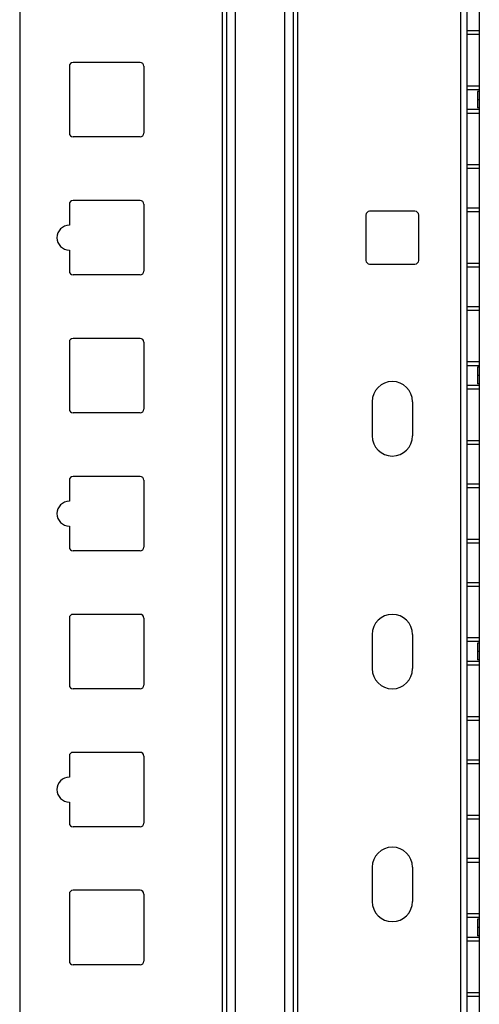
# Model space of a CAD drawing. Header units: millimetres. Extents: x 209 to 825, y 116 to 1310.
# Tile 17 of 70: x 613 to 687, y 667 to 826. Entities that reach past the tile are written whole.
import ezdxf

# ---------------------------------------------------------------- set-up
doc = ezdxf.new("R2010")
doc.units = ezdxf.units.MM
doc.header["$LTSCALE"] = 92.70943
doc.layers.get('0').update_dxf_attribs({"linetype": 'CONTINUOUS'})

msp = doc.modelspace()

# ---------------------------------------------------------------- linework, layer by layer
at = {"color": 7, "linetype": 'Continuous'}
for p, q in [((645.45, 1259.13), (645.45, 188.43)), ((646.16, 1259.13), (646.16, 188.43)), ((647.57, 1259.13), (647.57, 188.43)), ((655.48, 1259.13), (655.48, 188.43)), ((656.9, 1259.13), (656.9, 188.43)), ((657.61, 1259.13), (657.61, 188.43)), ((683.86, 1259.13), (683.86, 188.43)), ((684.86, 1259.13), (684.86, 188.43)), ((686.86, 1259.13), (686.86, 188.43)), ((612.86, 1256.13), (612.86, 191.43)), ((686.86, 823.78), (684.86, 823.78)), ((686.86, 823.18), (684.86, 823.18)), ((632.26, 818.68), (621.46, 818.68)), ((620.86, 818.08), (620.86, 807.28)), ((632.86, 818.08), (632.86, 807.28)), ((686.86, 814.88), (684.86, 814.88)), ((686.86, 814.28), (684.86, 814.28)), ((686.86, 814.02), (686.56, 814.02)), ((686.56, 814.02), (686.56, 811.34)), ((686.86, 812.68), (686.56, 812.68)), ((686.86, 811.08), (684.86, 811.08)), ((686.86, 810.48), (684.86, 810.48)), ((686.86, 811.34), (686.56, 811.34)), ((632.26, 806.68), (621.46, 806.68)), ((686.86, 802.18), (684.86, 802.18)), ((686.86, 801.58), (684.86, 801.58)), ((632.26, 796.45), (621.46, 796.45)), ((620.86, 795.85), (620.86, 792.45)), ((632.86, 795.85), (632.86, 785.05)), ((676.51, 794.7), (669.21, 794.7)), ((686.86, 795.2), (684.86, 795.2)), ((686.86, 794.6), (684.86, 794.6)), ((668.61, 794.1), (668.61, 786.8)), ((677.11, 786.8), (677.11, 794.1)), ((620.86, 788.45), (620.86, 785.05)), ((669.21, 786.2), (676.51, 786.2)), ((686.86, 786.3), (684.86, 786.3)), ((686.86, 785.7), (684.86, 785.7)), ((632.26, 784.45), (621.46, 784.45)), ((686.86, 779.33), (684.86, 779.33)), ((686.86, 778.73), (684.86, 778.73)), ((632.26, 774.23), (621.46, 774.23)), ((620.86, 773.63), (620.86, 762.83)), ((632.86, 773.63), (632.86, 762.83)), ((686.86, 770.43), (684.86, 770.43)), ((686.86, 769.83), (684.86, 769.83)), ((686.86, 769.57), (686.56, 769.57)), ((686.56, 769.57), (686.56, 766.89)), ((686.86, 768.23), (686.56, 768.23)), ((686.86, 766.63), (684.86, 766.63)), ((686.86, 766.89), (686.56, 766.89)), ((686.86, 766.03), (684.86, 766.03)), ((669.61, 764.03), (669.61, 758.53)), ((676.11, 764.03), (676.11, 758.53)), ((632.26, 762.23), (621.46, 762.23)), ((686.86, 757.73), (684.86, 757.73)), ((686.86, 757.13), (684.86, 757.13)), ((632.26, 752), (621.46, 752)), ((620.86, 751.4), (620.86, 748)), ((632.86, 751.4), (632.86, 740.6)), ((686.86, 750.75), (684.86, 750.75)), ((686.86, 750.15), (684.86, 750.15)), ((620.86, 744), (620.86, 740.6)), ((686.86, 741.85), (684.86, 741.85)), ((686.86, 741.25), (684.86, 741.25)), ((632.26, 740), (621.46, 740)), ((686.86, 734.88), (684.86, 734.88)), ((686.86, 734.28), (684.86, 734.28)), ((632.26, 729.78), (621.46, 729.78)), ((620.86, 729.18), (620.86, 718.38)), ((632.86, 729.18), (632.86, 718.38)), ((669.61, 726.53), (669.61, 721.03)), ((676.11, 726.53), (676.11, 721.03)), ((686.86, 725.98), (684.86, 725.98)), ((686.86, 725.38), (684.86, 725.38)), ((686.86, 725.12), (686.56, 725.12)), ((686.56, 725.12), (686.56, 722.44)), ((686.86, 723.78), (686.56, 723.78)), ((686.86, 722.18), (684.86, 722.18)), ((686.86, 722.44), (686.56, 722.44)), ((686.86, 721.58), (684.86, 721.58)), ((632.26, 717.78), (621.46, 717.78)), ((686.86, 713.28), (684.86, 713.28)), ((686.86, 712.68), (684.86, 712.68)), ((632.26, 707.55), (621.46, 707.55)), ((620.86, 706.95), (620.86, 703.55)), ((632.86, 706.95), (632.86, 696.15)), ((686.86, 706.3), (684.86, 706.3)), ((686.86, 705.7), (684.86, 705.7)), ((620.86, 699.55), (620.86, 696.15)), ((686.86, 697.4), (684.86, 697.4)), ((686.86, 696.8), (684.86, 696.8)), ((632.26, 695.55), (621.46, 695.55)), ((686.86, 690.43), (684.86, 690.43)), ((669.61, 689.03), (669.61, 683.53)), ((676.11, 689.03), (676.11, 683.53)), ((686.86, 689.83), (684.86, 689.83)), ((632.26, 685.33), (621.46, 685.33)), ((620.86, 684.73), (620.86, 673.93)), ((632.86, 684.73), (632.86, 673.93)), ((686.86, 681.53), (684.86, 681.53)), ((686.86, 680.93), (684.86, 680.93)), ((686.86, 680.67), (686.56, 680.67)), ((686.56, 680.67), (686.56, 677.99)), ((686.86, 679.33), (686.56, 679.33)), ((686.86, 677.73), (684.86, 677.73)), ((686.86, 677.99), (686.56, 677.99)), ((686.86, 677.13), (684.86, 677.13)), ((632.26, 673.33), (621.46, 673.33)), ((686.86, 668.83), (684.86, 668.83)), ((686.86, 668.23), (684.86, 668.23))]:
    msp.add_line(p, q, dxfattribs=at)
for centre, radius, start, end in [((621.46, 818.08), 0.6, 90, 180), ((632.26, 818.08), 0.6, 0, 90), ((621.46, 807.28), 0.6, 180, 270), ((632.26, 807.28), 0.6, 270, 360), ((621.46, 795.85), 0.6, 90, 180), ((632.26, 795.85), 0.6, 0, 90), ((669.21, 794.1), 0.6, 90, 180), ((676.51, 794.1), 0.6, 0, 90), ((620.86, 790.45), 2, 90, 270), ((669.21, 786.8), 0.6, 180, 270), ((676.51, 786.8), 0.6, 270, 360), ((621.46, 785.05), 0.6, 180, 270), ((632.26, 785.05), 0.6, 270, 360), ((621.46, 773.63), 0.6, 90, 180), ((632.26, 773.63), 0.6, 0, 90), ((672.86, 764.03), 3.25, 0, 180), ((621.46, 762.83), 0.6, 180, 270), ((632.26, 762.83), 0.6, 270, 360), ((672.86, 758.53), 3.25, 180, 360), ((621.46, 751.4), 0.6, 90, 180), ((632.26, 751.4), 0.6, 0, 90), ((620.86, 746), 2, 90, 270), ((621.46, 740.6), 0.6, 180, 270), ((632.26, 740.6), 0.6, 270, 360), ((621.46, 729.18), 0.6, 90, 180), ((632.26, 729.18), 0.6, 0, 90), ((672.86, 726.53), 3.25, 0, 180), ((672.86, 721.03), 3.25, 180, 360), ((621.46, 718.38), 0.6, 180, 270), ((632.26, 718.38), 0.6, 270, 360), ((621.46, 706.95), 0.6, 90, 180), ((632.26, 706.95), 0.6, 0, 90), ((620.86, 701.55), 2, 90, 270), ((621.46, 696.15), 0.6, 180, 270), ((632.26, 696.15), 0.6, 270, 360), ((672.86, 689.03), 3.25, 0, 180), ((621.46, 684.73), 0.6, 90, 180), ((632.26, 684.73), 0.6, 0, 90), ((672.86, 683.53), 3.25, 180, 360), ((621.46, 673.93), 0.6, 180, 270), ((632.26, 673.93), 0.6, 270, 360)]:
    msp.add_arc(centre, radius, start, end, dxfattribs=at)

doc.saveas('drawing.dxf')
